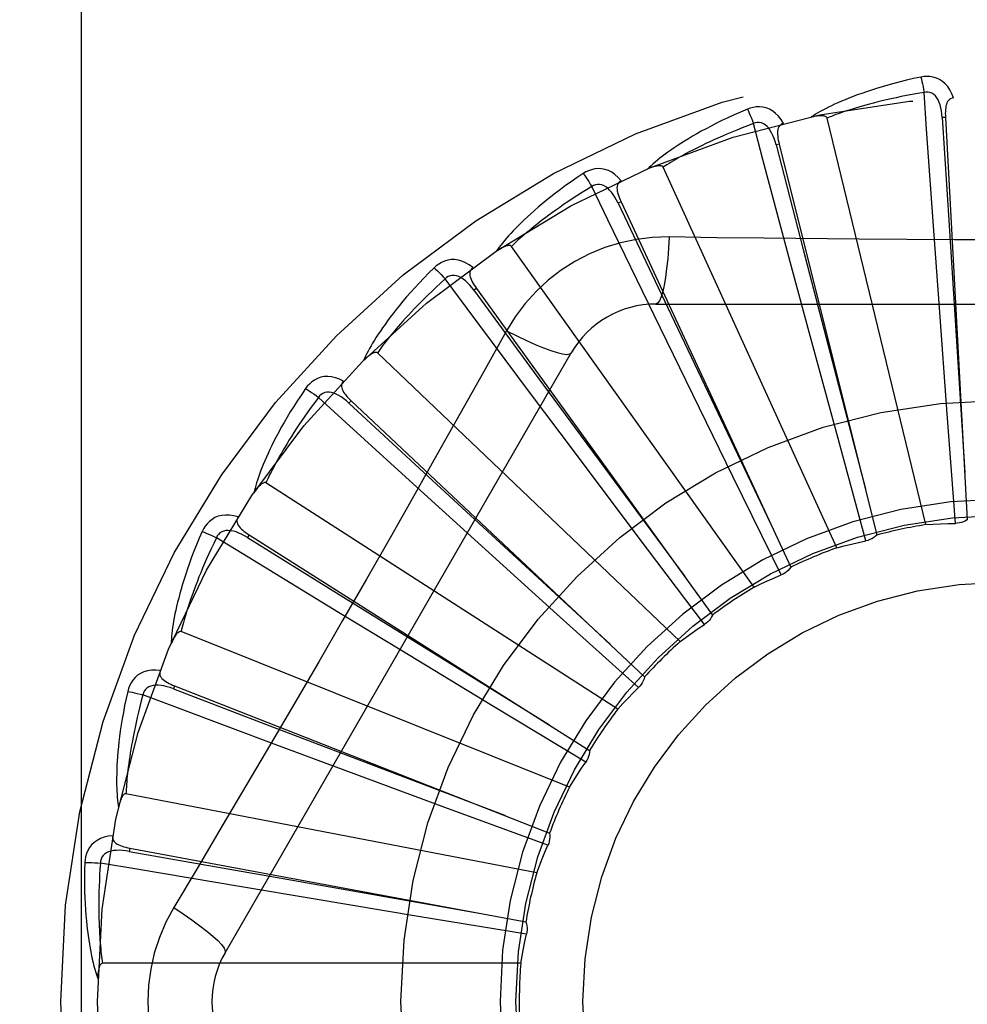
# Model space of a CAD drawing. Header units: inches. Extents: x 0 to 227, y 0 to 147.
# Tile 151 of 247: x 90.286 to 90.569, y 58.241 to 58.535. Entities that reach past the tile are written whole.
import ezdxf

# ---------------------------------------------------------------- set-up
doc = ezdxf.new("R2010")
doc.units = ezdxf.units.IN
doc.header["$LTSCALE"] = 12.4666666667
doc.header["$MEASUREMENT"] = 0
doc.linetypes.add('HIDDEN', pattern=[0.2, 0.1, -0.1])
doc.layers.add('DEFAULT_2', color=8, linetype='HIDDEN')

msp = doc.modelspace()

# ---------------------------------------------------------------- linework, layer by layer
at = {"layer": 'DEFAULT_2', "color": 8, "linetype": 'HIDDEN'}
for p, q in [((90.28579053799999, 62.74151734), (90.28579053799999, 53.7326155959)), ((90.3041631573, 58.6980613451), (90.3041631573, 57.78497333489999)), ((90.5564959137, 58.3839562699), (90.5270334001, 58.5054024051)), ((90.5623667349, 58.5055684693), (90.5614085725, 58.5055159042)), ((90.56236674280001, 58.5055683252), (90.56890371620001, 58.3853941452)), ((90.5127005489, 58.49759404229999), (90.5117696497, 58.4973610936)), ((90.5127005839, 58.4975939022), (90.54186253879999, 58.3808285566)), ((90.52995108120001, 58.3770684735), (90.4780371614, 58.4907441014)), ((90.4654410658, 58.480364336), (90.464571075, 58.4799594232)), ((90.4654411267, 58.4803642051), (90.51617407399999, 58.3712278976)), ((90.5605557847, 58.44873712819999), (90.55898387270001, 58.47043399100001)), ((90.50518947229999, 58.365281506), (90.4327004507, 58.4670780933)), ((90.52167772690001, 58.4414469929), (90.5160280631, 58.4624542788)), ((90.42229636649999, 58.454502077), (90.4215187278, 58.4539398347)), ((90.42229645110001, 58.45450196), (90.4927667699, 58.3569391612)), ((90.4758476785, 58.44985073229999), (90.6827315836, 58.44985073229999)), ((90.562902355, 58.4170304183), (90.5605557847, 58.44873712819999)), ((90.4848819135, 58.4269308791), (90.47535869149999, 58.4464893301)), ((90.431258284, 58.4418281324), (90.42435526, 58.42945294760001)), ((90.5299824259, 58.4107573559), (90.52167772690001, 58.4414469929)), ((90.34714664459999, 58.2561006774), (90.4505885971, 58.43526739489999)), ((90.48310603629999, 58.34902137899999), (90.3926618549, 58.4352597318)), ((90.49884458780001, 58.3983675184), (90.4848819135, 58.4269308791)), ((90.3848258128, 58.4209419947), (90.38416863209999, 58.4202427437)), ((90.38482591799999, 58.4209418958), (90.4724866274, 58.3384787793)), ((90.45149824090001, 58.40571343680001), (90.43844565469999, 58.4231161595)), ((90.5653826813, 58.384329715), (90.562902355, 58.4170304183)), ((90.5386065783, 58.3791170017), (90.5299824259, 58.4107573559)), ((90.47061424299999, 58.3803087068), (90.45149824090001, 58.40571343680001)), ((90.51330086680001, 58.3689310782), (90.49884458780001, 58.3983675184)), ((90.464498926, 58.328875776), (90.35936847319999, 58.3964390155)), ((90.4227332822, 58.3785615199), (90.40662308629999, 58.3931795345)), ((90.3543836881, 58.3808970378), (90.3538707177, 58.3800860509)), ((90.3543838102, 58.3808969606), (90.4560666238, 58.3165139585)), ((90.49038016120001, 58.3541400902), (90.47061424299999, 58.3803087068)), ((90.44631171, 58.35723361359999), (90.4227332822, 58.3785615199)), ((90.3996266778, 58.3464564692), (90.3810411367, 58.3577614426)), ((90.47067287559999, 58.3352786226), (90.44631171, 58.35723361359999)), ((90.45004065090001, 58.3055728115), (90.33402361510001, 58.3520190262)), ((90.42681534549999, 58.32997623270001), (90.3996266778, 58.3464564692)), ((90.3320702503, 58.3358145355), (90.3317200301, 58.3349211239)), ((90.33207038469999, 58.3358144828), (90.4441002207, 58.2918385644)), ((90.4548912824, 58.313028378), (90.42681534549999, 58.32997623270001)), ((90.38301356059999, 58.3105586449), (90.3626244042, 58.318141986)), ((90.412829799, 58.299521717), (90.38301356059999, 58.3105586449)), ((90.4402537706, 58.2799547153), (90.3175433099, 58.3036052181)), ((90.4436057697, 58.2881935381), (90.412829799, 58.299521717)), ((90.318691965, 58.2873238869), (90.31851715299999, 58.2863803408)), ((90.3186921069, 58.2873238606), (90.43701991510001, 58.2653444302)), ((90.3605002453, 58.2789504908), (90.42306071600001, 58.2679561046)), ((90.37349437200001, 58.272165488), (90.3520385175, 58.275753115)), ((90.40486054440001, 58.266970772), (90.37349437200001, 58.272165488)), ((90.43722422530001, 58.2616716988), (90.40486054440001, 58.266970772)), ((90.43549200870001, 58.25294739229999), (90.31052319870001, 58.25294739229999))]:
    msp.add_line(p, q, dxfattribs=at)
for points in [[(90.5550392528, 58.51763394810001), (90.5528600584, 58.5171660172), (90.5507804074, 58.5166894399), (90.5488018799, 58.5162075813), (90.54691807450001, 58.5157213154), (90.54512450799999, 58.5152315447), (90.543417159, 58.514739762), (90.5417918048, 58.51424685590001), (90.5402446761, 58.513754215), (90.53877181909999, 58.5132627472), (90.53736963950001, 58.512773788), (90.5360343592, 58.5122882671), (90.5347626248, 58.51180755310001), (90.5335505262, 58.5113332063), (90.53239598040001, 58.5108650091), (90.5312961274, 58.51040324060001), (90.5302495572, 58.50994727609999), (90.5292545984, 58.5094962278), (90.5283093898, 58.5090505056), (90.5274123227, 58.5086098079), (90.52656107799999, 58.508174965), (90.5257535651, 58.5077463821), (90.5249875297, 58.5073247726), (90.5242606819, 58.5069113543), (90.5235710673, 58.5065048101), (90.52291577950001, 58.5061037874), (90.5222955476, 58.5057092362)], [(90.5647849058, 58.5113974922), (90.5642970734, 58.5126651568), (90.5637257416, 58.5137920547), (90.563067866, 58.5147859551), (90.5623305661, 58.51563718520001), (90.56151633, 58.5163457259), (90.56063679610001, 58.5169106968), (90.5596938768, 58.51733110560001), (90.5587202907, 58.51761814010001), (90.5577407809, 58.5177720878), (90.5567828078, 58.5178171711), (90.5558863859, 58.5177723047), (90.5550392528, 58.51763394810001)], [(90.5550392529, 58.5176339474), (90.55519239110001, 58.51703337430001), (90.5553524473, 58.5163446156), (90.5555138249, 58.5155911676), (90.5556745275, 58.5147822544), (90.55583245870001, 58.5139273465), (90.55598188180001, 58.5130569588)], [(90.5559821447, 58.5130570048), (90.55415804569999, 58.5127467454), (90.5524098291, 58.51243355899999), (90.55073914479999, 58.512117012), (90.5491410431, 58.5117984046), (90.5476121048, 58.51147865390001), (90.54614938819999, 58.51115847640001), (90.54474970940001, 58.5108387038), (90.5434103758, 58.5105199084), (90.5421284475, 58.5102027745), (90.5409014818, 58.5098877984), (90.539726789, 58.5095755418), (90.5386021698, 58.50926649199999), (90.5375252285, 58.5089612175), (90.5364938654, 58.5086600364), (90.5355057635, 58.5083634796), (90.5345591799, 58.5080714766), (90.5336520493, 58.5077841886), (90.5327830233, 58.5075014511), (90.5319504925, 58.50722313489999), (90.531153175, 58.506949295), (90.5303896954, 58.5066799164), (90.52965872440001, 58.50641508), (90.52895890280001, 58.5061548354), (90.52828894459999, 58.5058992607), (90.52764689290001, 58.5056484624), (90.5270334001, 58.5054024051)], [(90.561407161, 58.5055154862), (90.5613201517, 58.5065496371), (90.5611898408, 58.5075237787), (90.5610130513, 58.5084400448), (90.5607882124, 58.5092946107), (90.5605108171, 58.51008615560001), (90.5601810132, 58.5108076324), (90.5597994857, 58.51145665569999), (90.55936421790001, 58.5120155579), (90.5588750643, 58.5124659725), (90.55833768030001, 58.5128071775), (90.557755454, 58.5130311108), (90.55715331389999, 58.5131445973), (90.5565601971, 58.5131528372), (90.5559778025, 58.5130566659)], [(90.55898387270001, 58.47043399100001), (90.5567514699, 58.5020363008), (90.5559821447, 58.5130570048)], [(90.564788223, 58.51139757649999), (90.56433156, 58.5113276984), (90.5639251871, 58.511182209), (90.5635685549, 58.51095587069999), (90.56326331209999, 58.510664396), (90.5630136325, 58.5103212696), (90.56281139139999, 58.5099279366), (90.5626511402, 58.5094881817), (90.5625290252, 58.5090084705), (90.56244087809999, 58.508495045), (90.5623821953, 58.5079523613), (90.5623477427, 58.5073864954), (90.56233554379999, 58.5067988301), (90.56234141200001, 58.50619319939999), (90.56236674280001, 58.5055683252)], [(90.50322207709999, 58.508054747), (90.50117082, 58.507182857), (90.49921894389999, 58.5063213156), (90.4973673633, 58.5054737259), (90.4956096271, 58.504639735), (90.49394116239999, 58.5038193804), (90.492357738, 58.50301336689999), (90.4908550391, 58.50222176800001), (90.4894291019, 58.5014452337), (90.4880758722, 58.50068390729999), (90.48679156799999, 58.49993842), (90.4855723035, 58.4992089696), (90.4844145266, 58.4984962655), (90.483314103, 58.4978010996), (90.4822690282, 58.4971228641), (90.4812764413, 58.4964612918), (90.4803350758, 58.4958155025), (90.4794434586, 58.495184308), (90.47859968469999, 58.4945677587), (90.47780223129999, 58.4939652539), (90.4770486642, 58.4933771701), (90.476336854, 58.4928035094), (90.475664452, 58.4922445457), (90.4750289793, 58.4917010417), (90.4744287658, 58.4911713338), (90.473861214, 58.490653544), (90.4733268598, 58.4901487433)], [(90.51397187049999, 58.5037753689), (90.5132529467, 58.5049278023), (90.5124786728, 58.5059262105), (90.511644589, 58.506777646), (90.5107595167, 58.5074739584), (90.5098259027, 58.5080155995), (90.5088553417, 58.5084039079), (90.5078498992, 58.5086382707), (90.50683958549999, 58.5087358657), (90.505848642, 58.5087016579), (90.5048994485, 58.5085646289), (90.50402771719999, 58.5083509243), (90.50322207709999, 58.508054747)], [(90.5032220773, 58.5080547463), (90.50348610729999, 58.507494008), (90.50377361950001, 58.5068479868), (90.5040746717, 58.5061386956), (90.5043855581, 58.5053748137), (90.50470242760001, 58.5045652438), (90.5050138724, 58.5037388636)], [(90.5050141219, 58.5037389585), (90.50328170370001, 58.5030890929), (90.5016243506, 58.502450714), (90.5000437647, 58.5018237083), (90.4985348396, 58.5012084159), (90.4970940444, 58.50060509), (90.49571835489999, 58.5000138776), (90.4944044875, 58.4994349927), (90.49314968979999, 58.4988684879), (90.4919509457, 58.49831447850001), (90.4908057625, 58.4977729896), (90.4897113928, 58.4972440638), (90.48866558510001, 58.4967277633), (90.48766587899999, 58.49622419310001), (90.48671015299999, 58.495733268), (90.485796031, 58.4952550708), (90.48492181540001, 58.4947892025), (90.48408544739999, 58.4943354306), (90.4832856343, 58.4938933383), (90.4825208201, 58.4934624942), (90.48178973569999, 58.4930427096), (90.4810910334, 58.4926337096), (90.4804233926, 58.4922353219), (90.4797854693, 58.4918473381), (90.4791759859, 58.4914695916), (90.4785930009, 58.4911018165), (90.4780371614, 58.4907441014)], [(90.51176834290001, 58.49736041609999), (90.5114871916, 58.4983594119), (90.51117487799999, 58.499291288), (90.51082787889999, 58.5001575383), (90.5104453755, 58.5009541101), (90.5100231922, 58.5016788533), (90.50956280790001, 58.5023248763), (90.5090653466, 58.5028899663), (90.5085321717, 58.50335639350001), (90.50796661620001, 58.5037060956), (90.50737437, 58.503939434), (90.5067602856, 58.5040491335), (90.50614754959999, 58.5040466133), (90.5055635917, 58.5039424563), (90.50500992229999, 58.503737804)], [(90.5160280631, 58.4624542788), (90.50785522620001, 58.4930630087), (90.5050141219, 58.5037389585)], [(90.5139757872, 58.5037763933), (90.513540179, 58.5036211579), (90.51316843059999, 58.5034012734), (90.5128610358, 58.5031115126), (90.5126165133, 58.5027675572), (90.51243628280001, 58.50238337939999), (90.51231213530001, 58.50195888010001), (90.5122380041, 58.50149674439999), (90.51220888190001, 58.5010025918), (90.5122194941, 58.5004817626), (90.51226457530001, 58.49993778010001), (90.5123378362, 58.49937562), (90.51243707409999, 58.4987962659), (90.5125574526, 58.4982026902), (90.5127005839, 58.4975939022)], [(90.5270334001, 58.5054024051), (90.5269617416, 58.5055598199), (90.52685648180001, 58.505691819), (90.5267140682, 58.5057966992), (90.5265451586, 58.5058795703), (90.5263584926, 58.5059442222), (90.52615627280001, 58.50599291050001), (90.5259439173, 58.5060287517), (90.52572051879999, 58.5060529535), (90.5254867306, 58.5060676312), (90.52524328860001, 58.5060731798), (90.52499099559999, 58.5060705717), (90.52473030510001, 58.5060601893), (90.5244623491, 58.5060427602), (90.5241858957, 58.50601822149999), (90.5239004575, 58.5059868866), (90.52360493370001, 58.5059483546), (90.52329838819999, 58.5059026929), (90.52297983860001, 58.50584880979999), (90.5226478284, 58.50578550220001), (90.5223028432, 58.5057131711)], [(90.5614085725, 58.5055159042), (90.5634375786, 58.4733105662), (90.5681507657, 58.3995755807)], [(90.5117696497, 58.4973610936), (90.5198568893, 58.4661217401), (90.5384393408, 58.3946112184)], [(90.4541541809, 58.4888421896), (90.45230499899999, 58.4875978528), (90.4505514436, 58.4863824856), (90.4488937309, 58.4851997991), (90.44732559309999, 58.4840482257), (90.4458425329, 58.48292693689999), (90.444440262, 58.4818358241), (90.44311453, 58.48077414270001), (90.4418613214, 58.4797417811), (90.4406766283, 58.47873811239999), (90.4395566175, 58.4777630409), (90.43849743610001, 58.4768160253), (90.4374954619, 58.47589709), (90.43654648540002, 58.47500623), (90.43564865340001, 58.47414246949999), (90.43479920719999, 58.4733050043), (90.4339970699, 58.4724927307), (90.43324101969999, 58.471704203), (90.4325291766, 58.47093911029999), (90.431860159, 58.4701965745), (90.4312315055, 58.4694765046), (90.43064112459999, 58.4687784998), (90.4300866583, 58.4681023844), (90.4295655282, 58.46744843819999), (90.42907640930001, 58.4668147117), (90.42861710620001, 58.4661988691), (90.4281879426, 58.4656020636)], [(90.4655195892, 58.4866745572), (90.46459555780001, 58.4876701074), (90.4636463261, 58.4885039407), (90.46266618, 58.4891821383), (90.4616653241, 58.48969836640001), (90.4606460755, 58.4900535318), (90.459619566, 58.490251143), (90.4585879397, 58.4902909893), (90.45757741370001, 58.4901956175), (90.4566108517, 58.48997449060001), (90.45570474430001, 58.4896603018), (90.45488921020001, 58.489285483), (90.4541541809, 58.4888421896)], [(90.4541541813, 58.488842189), (90.45451956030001, 58.48834155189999), (90.4549241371, 58.4877616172), (90.4553539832, 58.4871221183), (90.455803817, 58.4864308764), (90.4562681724, 58.4856959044), (90.4567303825, 58.4849433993)], [(90.4780371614, 58.4907441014), (90.4779370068, 58.4908851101), (90.4778086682, 58.4909948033), (90.4776489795, 58.4910708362), (90.47746743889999, 58.4911202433), (90.4772719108, 58.4911484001), (90.477064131, 58.4911579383), (90.4768488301, 58.4911529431), (90.4766248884, 58.4911344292), (90.4763925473, 58.491104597), (90.4761524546, 58.4910639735), (90.4759052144, 58.4910136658), (90.4756511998, 58.4909541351), (90.47539138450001, 58.4908863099), (90.47512457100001, 58.4908098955), (90.47485022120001, 58.4907251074), (90.4745673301, 58.4906313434), (90.47427503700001, 58.4905285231), (90.4739723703, 58.4904152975), (90.4736579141, 58.4902901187), (90.4733321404, 58.4901535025)], [(90.46456992, 58.47995851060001), (90.4641047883, 58.480886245), (90.46362176, 58.4817421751), (90.4631170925, 58.4825271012), (90.4625907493, 58.4832368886), (90.46203903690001, 58.4838686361), (90.4614647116, 58.4844158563), (90.4608692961, 58.4848765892), (90.4602574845, 58.48523368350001), (90.45963596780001, 58.4854700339), (90.4590102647, 58.4855870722), (90.4583865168, 58.48557857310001), (90.45778533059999, 58.4854601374), (90.4572316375, 58.4852473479), (90.45672670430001, 58.4849416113)], [(90.465522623, 58.48667585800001), (90.4651246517, 58.4864412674), (90.4648014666, 58.48615517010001), (90.46455450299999, 58.4858124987), (90.4643794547, 58.485428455), (90.46427518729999, 58.4850171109), (90.4642336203, 58.48457678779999), (90.4642482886, 58.48410897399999), (90.4643132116, 58.48361824), (90.4644221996, 58.4831088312), (90.4645694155, 58.4825832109), (90.46474774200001, 58.4820450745), (90.46495483, 58.4814949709), (90.4651853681, 58.4809349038), (90.4654411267, 58.4803642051)], [(90.45673060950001, 58.48494353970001), (90.4551524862, 58.4839775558), (90.4536458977, 58.483037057), (90.4522125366, 58.4821222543), (90.45084732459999, 58.4812325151), (90.44954674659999, 58.4803674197), (90.4483078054, 58.4795265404), (90.447127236, 58.4787094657), (90.4460023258, 58.4779157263), (90.4449300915, 58.4771448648), (90.4439080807, 58.47639643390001), (90.4429335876, 58.4756699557), (90.44200438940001, 58.474965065), (90.4411180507, 58.4742813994), (90.44027250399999, 58.4736184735), (90.4394654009, 58.4729759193), (90.4386951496, 58.47235302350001), (90.43795977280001, 58.4717491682), (90.43725807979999, 58.47116369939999), (90.4365886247, 58.4705958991), (90.4359501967, 58.4700453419), (90.43534152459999, 58.4695115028), (90.4347613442, 58.4689939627), (90.43420837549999, 58.4684922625), (90.43368139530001, 58.4680059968), (90.4331785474, 58.4675345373), (90.4327004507, 58.4670780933)], [(90.47535869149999, 58.4464893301), (90.4615408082, 58.4749982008), (90.45673060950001, 58.48494353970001)], [(90.464571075, 58.4799594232), (90.4784242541, 58.4508151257), (90.5102043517, 58.3841136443)], [(90.4798310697, 58.4698716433), (90.4748968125, 58.4697215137), (90.47002946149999, 58.4691373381), (90.4652440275, 58.4681216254), (90.4605736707, 58.4666832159), (90.4560425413, 58.464829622), (90.4516931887, 58.4625768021), (90.4475647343, 58.4599389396), (90.44368807, 58.45694215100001), (90.4400965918, 58.4536153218), (90.436812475, 58.4499739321), (90.433863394, 58.4460407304), (90.431258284, 58.4418281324)], [(90.4798310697, 58.4698716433), (90.4796355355, 58.4664862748), (90.4793816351, 58.4633023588), (90.4790788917, 58.4604195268), (90.4787285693, 58.4578200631), (90.47833074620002, 58.4555091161), (90.47789084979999, 58.453546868), (90.4774150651, 58.451965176), (90.4769105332, 58.450802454), (90.47638297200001, 58.45009042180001), (90.4758476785, 58.44985073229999)], [(90.5366297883, 58.4692197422), (90.508209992, 58.4694985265), (90.4940506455, 58.4696621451), (90.4798310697, 58.4698716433)], [(90.664579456, 58.4696622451), (90.6362480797, 58.4693550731), (90.62203721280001, 58.4692253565), (90.6078077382, 58.46913279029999), (90.5935781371, 58.46906561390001), (90.5793394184, 58.469048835), (90.56509950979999, 58.4690626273), (90.550864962, 58.4691281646), (90.5366297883, 58.4692197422)], [(90.4327004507, 58.4670780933), (90.43257542, 58.4671975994), (90.432428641, 58.46728102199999), (90.43225744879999, 58.4673254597), (90.4320698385, 58.4673396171), (90.4318725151, 58.4673302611), (90.4316666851, 58.4673003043), (90.4314562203, 58.46725465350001), (90.4312398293, 58.4671940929), (90.43101733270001, 58.4671208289), (90.4307892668, 58.46703550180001), (90.43055601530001, 58.46693931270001), (90.4303178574, 58.4668327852), (90.4300755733, 58.4667170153), (90.42982804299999, 58.4665914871), (90.4295746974, 58.4664563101), (90.4293146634, 58.46631070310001), (90.4290424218, 58.4661512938), (90.4287713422, 58.4659859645), (90.428514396, 58.4658223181), (90.4282672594, 58.4656578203)], [(90.4211792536, 58.460713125), (90.4200835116, 58.46151581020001), (90.4189936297, 58.4621549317), (90.4179028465, 58.4626353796), (90.4168223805, 58.4629528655), (90.4157543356, 58.4631087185), (90.4147089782, 58.4631084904), (90.41368845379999, 58.4629523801), (90.4127142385, 58.4626674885), (90.4118069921, 58.4622674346), (90.41097671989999, 58.4617874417), (90.4102468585, 58.4612650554), (90.4096090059, 58.46069066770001)], [(90.4096090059, 58.46069066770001), (90.4080287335, 58.45911885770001), (90.4065368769, 58.4575935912), (90.40513294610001, 58.4561185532), (90.4038110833, 58.45469101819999), (90.4025670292, 58.4533093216), (90.40139659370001, 58.45197254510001), (90.40029574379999, 58.4506791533), (90.3992605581, 58.44942827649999), (90.3982872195, 58.4482185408), (90.3973719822, 58.4470491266), (90.39651116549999, 58.4459187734), (90.39570120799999, 58.4448268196), (90.39493797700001, 58.4437724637), (90.39421983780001, 58.4427543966), (90.39354423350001, 58.4417713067), (90.39291031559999, 58.4408219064), (90.3923171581, 58.4399045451), (90.39176297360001, 58.4390185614), (90.39124657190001, 58.4381628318), (90.3907655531, 58.437336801), (90.39031793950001, 58.43653967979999), (90.38990144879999, 58.4357708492), (90.3895134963, 58.43503009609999), (90.38915315, 58.4343152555), (90.3888186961, 58.4336236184), (90.3885102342, 58.4329563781)], [(90.40960900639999, 58.46069066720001), (90.4100625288, 58.4602682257), (90.4105695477, 58.4597753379), (90.41111265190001, 58.4592287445), (90.411685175, 58.4586351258), (90.4122802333, 58.4580013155), (90.4128765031, 58.457349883)], [(90.42118241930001, 58.4607154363), (90.42083576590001, 58.46040948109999), (90.4205724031, 58.4600672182), (90.42039472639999, 58.4596839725), (90.42029554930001, 58.4592737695), (90.4202710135, 58.4588501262), (90.4203135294, 58.4584098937), (90.42041646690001, 58.4579533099), (90.42057308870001, 58.4574837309), (90.4207765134, 58.4570041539), (90.4210205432, 58.456515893), (90.4212974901, 58.4560212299), (90.4216049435, 58.4555202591), (90.4219373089, 58.45501394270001), (90.42229645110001, 58.45450196)], [(90.4128766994, 58.4573500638), (90.41150990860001, 58.4561028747), (90.4102085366, 58.4548942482), (90.40897420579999, 58.4537247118), (90.4078020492, 58.4525926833), (90.4066886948, 58.4514970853), (90.4056312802, 58.4504369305), (90.40462667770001, 58.4494111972), (90.40367231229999, 58.4484189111), (90.40276534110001, 58.4474590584), (90.4019034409, 58.4465307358), (90.4010840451, 58.445632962), (90.40030504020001, 58.4447649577), (90.3995641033, 58.443925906), (90.39885929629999, 58.4431149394), (90.3981883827, 58.4423312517), (90.3975499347, 58.4415738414), (90.3969421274, 58.4408417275), (90.3963639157, 58.4401340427), (90.3958140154, 58.4394498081), (90.3952913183, 58.43878837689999), (90.39479467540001, 58.438148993), (90.3943229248, 58.43753100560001), (90.39387489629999, 58.4369337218), (90.3934494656, 58.43635651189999), (90.3930449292, 58.43579840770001), (90.3926618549, 58.4352597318)], [(90.4215177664, 58.45393871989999), (90.4208854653, 58.4547616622), (90.4202491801, 58.4555107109), (90.4196050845, 58.4561859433), (90.41895392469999, 58.4567832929), (90.41829262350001, 58.4572992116), (90.41762511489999, 58.4577278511), (90.4169532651, 58.4580675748), (90.4162849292, 58.45830242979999), (90.4156299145, 58.4584168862), (90.414993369, 58.4584133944), (90.4143825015, 58.4582870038), (90.41381459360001, 58.4580569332), (90.41331117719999, 58.45774320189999), (90.4128732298, 58.4573474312)], [(90.43844565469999, 58.4231161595), (90.4194821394, 58.4484947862), (90.4128766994, 58.4573500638)], [(90.4215187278, 58.4539398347), (90.4406371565, 58.427943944), (90.48446628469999, 58.3684622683)], [(90.4312565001, 58.4418290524), (90.43428719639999, 58.4403051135), (90.4371721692, 58.438932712), (90.4398202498, 58.43775343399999), (90.4422465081, 58.4367571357), (90.44444675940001, 58.4359461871), (90.4463660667, 58.4353460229), (90.4479738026, 58.4349672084), (90.44923295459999, 58.4348227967), (90.4501132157, 58.4349236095), (90.4505884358, 58.4352671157)], [(90.3926618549, 58.4352597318), (90.39251646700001, 58.4353534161), (90.39235655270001, 58.43540755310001), (90.3921800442, 58.4354187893), (90.391993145, 58.4353971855), (90.3918011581, 58.4353506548), (90.391604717, 58.4352822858), (90.3914066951, 58.4351976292), (90.3912056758, 58.4350972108), (90.3910010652, 58.43498316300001), (90.3907932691, 58.43485621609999), (90.3905824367, 58.4347176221), (90.390368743, 58.434567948), (90.3901527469, 58.43440841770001), (90.3899334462, 58.4342383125), (90.3897102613, 58.4340576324), (90.3894824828, 58.4338654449), (90.3892491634, 58.4336611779), (90.3890104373, 58.43344375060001), (90.3887660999, 58.4332117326), (90.3885162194, 58.4329656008)], [(90.42435526, 58.42945294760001), (90.4104555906, 58.40476367), (90.403462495, 58.39239184), (90.39642792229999, 58.3800224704), (90.3893712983, 58.3676656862), (90.3822664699, 58.3553262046), (90.3751345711, 58.3430009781), (90.3679605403, 58.3307062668), (90.3607636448, 58.3184240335)], [(90.3825534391, 58.4268293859), (90.3813255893, 58.427410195), (90.3801344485, 58.4278315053), (90.37897245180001, 58.4280968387), (90.3778514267, 58.4282041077), (90.37677318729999, 58.4281550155), (90.3757467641, 58.4279569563), (90.3747742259, 58.4276105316), (90.3738715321, 58.42714641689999), (90.3730563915, 58.426581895), (90.3723319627, 58.4259534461), (90.371714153, 58.4253023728), (90.37119653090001, 58.4246176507)], [(90.3825560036, 58.4268320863), (90.38227358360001, 58.4264661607), (90.38207979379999, 58.4260803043), (90.3819778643, 58.4256703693), (90.3819581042, 58.4252487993), (90.38201418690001, 58.4248281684), (90.38213924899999, 58.4244039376), (90.38232673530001, 58.42397508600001), (90.38256939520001, 58.4235436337), (90.3828599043, 58.4231112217), (90.38319192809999, 58.4226779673), (90.3835574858, 58.4222446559), (90.3839541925, 58.4218109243), (90.3843763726, 58.4213766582), (90.38482591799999, 58.4209418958)], [(90.37119653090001, 58.4246176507), (90.36994228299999, 58.4227751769), (90.3687660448, 58.4209951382), (90.3676666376, 58.4192810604), (90.3666388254, 58.41762915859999), (90.36567874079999, 58.41603699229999), (90.3647824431, 58.4145028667), (90.36394626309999, 58.4130245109), (90.36316651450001, 58.4116003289), (90.36243970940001, 58.4102282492), (90.3617623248, 58.4089067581), (90.3611309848, 58.4076339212), (90.36054231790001, 58.406408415), (90.3599924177, 58.4052286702), (90.3594799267, 58.4040930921), (90.3590025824, 58.40299990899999), (90.35855979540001, 58.4019476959), (90.35815096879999, 58.4009346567), (90.3577744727, 58.3999598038), (90.3574293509, 58.3990218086), (90.35711335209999, 58.3981196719), (90.35682468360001, 58.3972522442), (90.3565612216, 58.3964184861), (90.3563204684, 58.3956176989), (90.3561019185, 58.3948475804), (90.3559044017, 58.3941051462), (90.35572779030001, 58.3933915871)], [(90.37119653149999, 58.4246176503), (90.37172180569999, 58.4242886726), (90.3723129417, 58.4239006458), (90.3729496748, 58.4234667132), (90.3736241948, 58.42299217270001), (90.37432844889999, 58.4224824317), (90.37503722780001, 58.4219556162)], [(90.3750373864, 58.42195583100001), (90.3739313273, 58.4204725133), (90.3728822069, 58.419039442), (90.3718915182, 58.417657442), (90.37095478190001, 58.4163240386), (90.3700688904, 58.4150375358), (90.36923122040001, 58.4137964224), (90.3684388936, 58.41259910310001), (90.36768956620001, 58.4114441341), (90.36698063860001, 58.4103299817), (90.3663100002, 58.4092553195), (90.3656753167, 58.4082186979), (90.36507466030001, 58.4072189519), (90.3645059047, 58.40625483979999), (90.36396731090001, 58.4053251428), (90.36345683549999, 58.40442864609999), (90.362973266, 58.4035640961), (90.362514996, 58.4027301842), (90.36208116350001, 58.4019258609), (90.3616706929, 58.40114992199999), (90.3612826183, 58.4004015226), (90.3609159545, 58.3996797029), (90.360569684, 58.39898360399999), (90.3602427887, 58.398312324), (90.35993428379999, 58.3976650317), (90.35964267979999, 58.3970404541), (90.35936847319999, 58.3964390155)], [(90.3841678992, 58.420241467), (90.3833912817, 58.420929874), (90.38262473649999, 58.4215449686), (90.3818644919, 58.4220861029), (90.3811120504, 58.4225494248), (90.3803650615, 58.422930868), (90.37962849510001, 58.4232254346), (90.3789044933, 58.4234318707), (90.3782037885, 58.42353599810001), (90.3775389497, 58.42352442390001), (90.3769145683, 58.4234005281), (90.37633865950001, 58.4231608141), (90.37582455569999, 58.4228274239), (90.3753896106, 58.42242409), (90.3750344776, 58.4219525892)], [(90.40662308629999, 58.3931795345), (90.38319932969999, 58.4145106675), (90.3750373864, 58.42195583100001)], [(90.38416863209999, 58.4202427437), (90.40786132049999, 58.398334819), (90.4621553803, 58.3482227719)], [(90.35936847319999, 58.3964390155), (90.3592079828, 58.3965034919), (90.35904071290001, 58.3965263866), (90.3588652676, 58.3965040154), (90.35868583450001, 58.39644743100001), (90.358506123, 58.3963654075), (90.3583261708, 58.3962610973), (90.3581477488, 58.3961404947), (90.3579693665, 58.3960038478), (90.35779003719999, 58.3958531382), (90.357610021, 58.39568915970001), (90.35742922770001, 58.39551317), (90.35724772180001, 58.3953257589), (90.35706582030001, 58.395128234), (90.3568826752, 58.39491969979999), (90.3566977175, 58.3947000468), (90.356510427, 58.394468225), (90.35631686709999, 58.3942189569), (90.3561267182, 58.3939648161), (90.3559493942, 58.39371796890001), (90.35578175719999, 58.3934743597)], [(90.35103818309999, 58.3862479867), (90.3497226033, 58.3865859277), (90.3484732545, 58.3867741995), (90.3472820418, 58.3868148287), (90.3461609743, 58.3867080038), (90.3451115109, 58.3864557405), (90.3441411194, 58.3860670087), (90.3432517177, 58.3855427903), (90.342453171, 58.3849162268), (90.3417595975, 58.3842076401), (90.34116719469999, 58.3834534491), (90.3406837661, 58.3826972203), (90.3403050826, 58.3819269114)], [(90.3510400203, 58.3862506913), (90.3508320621, 58.3858382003), (90.3507148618, 58.38542280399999), (90.3506923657, 58.3850010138), (90.3507527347, 58.3845832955), (90.3508874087, 58.3841808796), (90.351090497, 58.3837879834), (90.351355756, 58.3834023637), (90.3516756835, 58.383024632), (90.3520427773, 58.3826550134), (90.352450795, 58.3822924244), (90.3528917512, 58.3819361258), (90.3533633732, 58.3815853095), (90.3538601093, 58.38123878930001), (90.3543838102, 58.3808969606)], [(90.5564959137, 58.3839562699), (90.558719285, 58.3841002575), (90.5609415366, 58.3842104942), (90.5631626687, 58.38428698), (90.5653826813, 58.384329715)], [(90.56890371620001, 58.3853941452), (90.56836758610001, 58.3850801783), (90.5678064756, 58.3848197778), (90.56721464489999, 58.3846113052), (90.5666070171, 58.3844584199), (90.5659983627, 58.3843650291), (90.5653827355, 58.3843297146)], [(90.3403050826, 58.3819269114), (90.33942219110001, 58.3798803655), (90.3386040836, 58.3779098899), (90.33784893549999, 58.3760187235), (90.3371523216, 58.3742021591), (90.3365109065, 58.372457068), (90.33592114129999, 58.3707810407), (90.3353798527, 58.3691711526), (90.3348837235, 58.367625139), (90.3344297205, 58.3661403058), (90.3340146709, 58.36471449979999), (90.3336356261, 58.3633451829), (90.3332895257, 58.3620304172), (90.33297283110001, 58.3607679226), (90.33268451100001, 58.3595558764), (90.33242267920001, 58.35839211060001), (90.3321870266, 58.3572751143), (90.331977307, 58.3562030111), (90.33179210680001, 58.3551745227), (90.33163073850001, 58.3541881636), (90.3314911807, 58.3532425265), (90.3313718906, 58.3523361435), (90.3312709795, 58.3514675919), (90.33118612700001, 58.3506357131), (90.3311172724, 58.3498381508), (90.3310638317, 58.34907175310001), (90.33102545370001, 58.348337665)], [(90.3445802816, 58.3800400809), (90.3437749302, 58.37837424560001), (90.3430159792, 58.3767685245), (90.3423047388, 58.37522400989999), (90.3416372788, 58.3737374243), (90.3410108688, 58.3723065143), (90.3404232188, 58.3709292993), (90.3398718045, 58.3696036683), (90.33935459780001, 58.3683277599), (90.3388693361, 58.3670995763), (90.3384141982, 58.3659174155), (90.33798716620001, 58.3647794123), (90.3375865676, 58.36368405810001), (90.33721054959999, 58.36262973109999), (90.3368576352, 58.3616149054), (90.33652604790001, 58.36063800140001), (90.3362148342, 58.3596975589), (90.33592266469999, 58.3587919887), (90.3356488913, 58.3579200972), (90.3353926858, 58.3570804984), (90.3351532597, 58.35627218), (90.3349298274, 58.355494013), (90.3347215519, 58.3547449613), (90.33452760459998, 58.35402394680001), (90.3343471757, 58.3533299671), (90.3341790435, 58.35266149), (90.33402361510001, 58.3520190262)], [(90.3403050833, 58.3819269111), (90.34088312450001, 58.3817032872), (90.3415370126, 58.3814341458), (90.34224436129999, 58.3811285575), (90.3429964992, 58.3807902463), (90.34378449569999, 58.380422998), (90.3445801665, 58.38003984)], [(90.35387023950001, 58.3800846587), (90.35297737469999, 58.3806136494), (90.35210827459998, 58.3810725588), (90.3512593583, 58.3814600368), (90.3504328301, 58.3817725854), (90.3496271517, 58.38200576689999), (90.34884814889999, 58.3821556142), (90.3480981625, 58.3822213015), (90.3473904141, 58.3821909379), (90.34673978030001, 58.3820537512), (90.34615012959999, 58.3818139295), (90.3456299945, 58.38146955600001), (90.3451882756, 58.3810448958), (90.3448375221, 58.3805665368), (90.3445780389, 58.38003634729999)], [(90.3810411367, 58.3577614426), (90.35400373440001, 58.3742741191), (90.3445802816, 58.3800400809)], [(90.3538707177, 58.3800860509), (90.3812813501, 58.363057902), (90.4440780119, 58.3241266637)], [(90.54186253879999, 58.3808285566), (90.5413955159, 58.3804188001), (90.5408938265, 58.3800569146), (90.5403521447, 58.3797402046), (90.5397844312, 58.3794750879), (90.5392044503, 58.3792681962), (90.5386066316, 58.3791170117)], [(90.52995108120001, 58.3770684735), (90.5321070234, 58.37763063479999), (90.5342682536, 58.3781594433), (90.5364347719, 58.3786548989), (90.5386065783, 58.3791170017)], [(90.51617407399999, 58.3712278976), (90.5157930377, 58.3707371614), (90.5153689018, 58.3702868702), (90.5148969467, 58.3698733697), (90.5143896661, 58.3695056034), (90.5138593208, 58.3691926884), (90.5133009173, 58.36893109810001)], [(90.50518947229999, 58.365281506), (90.5072000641, 58.366241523), (90.50922216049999, 58.3671697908), (90.5112557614, 58.3680663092), (90.51330086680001, 58.3689310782)], [(90.4927667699, 58.3569391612), (90.4924854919, 58.35638518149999), (90.4921542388, 58.3558627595), (90.491769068, 58.3553674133), (90.49134055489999, 58.3549102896), (90.4908790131, 58.3545026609), (90.49038020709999, 58.35414011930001)], [(90.48310603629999, 58.34902137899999), (90.4848986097, 58.3503445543), (90.4867084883, 58.3516387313), (90.48853567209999, 58.3529039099), (90.49038016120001, 58.3541400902)], [(90.33402361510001, 58.3520190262), (90.33385382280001, 58.3520519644), (90.3336852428, 58.3520427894), (90.33351720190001, 58.3519876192), (90.33335172, 58.3518980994), (90.3331907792, 58.3517835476), (90.3330338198, 58.3516470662), (90.3328814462, 58.3514948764), (90.33273214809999, 58.3513269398), (90.3325845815, 58.3511450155), (90.3324388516, 58.350949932), (90.3322946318, 58.3507429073), (90.33215187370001, 58.35052453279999), (90.33201064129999, 58.3502961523), (90.3318702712, 58.3500567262), (90.3317302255, 58.3498060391), (90.3315901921, 58.3495429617), (90.33144960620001, 58.3492668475), (90.3313086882, 58.3489760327), (90.3311674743, 58.34866840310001), (90.3310259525, 58.3483446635)], [(90.3277725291, 58.3404356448), (90.32641676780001, 58.3405185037), (90.3251543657, 58.3404669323), (90.3239769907, 58.3402813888), (90.3228963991, 58.3399643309), (90.32191364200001, 58.3395180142), (90.32103435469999, 58.33895265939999), (90.32026023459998, 58.3382695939), (90.31959469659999, 58.3375032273), (90.3190477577, 58.3366761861), (90.3186087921, 58.3358235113), (90.3182772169, 58.3349894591), (90.31805115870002, 58.33416140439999)], [(90.32777397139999, 58.3404394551), (90.32764774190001, 58.3399945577), (90.3276112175, 58.3395641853), (90.3276689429, 58.3391457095), (90.327807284, 58.33874701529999), (90.32801568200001, 58.3383773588), (90.3282894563, 58.3380299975), (90.3286229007, 58.33770154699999), (90.32900853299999, 58.33739118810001), (90.32943894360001, 58.337097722), (90.3299082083, 58.3368189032), (90.3304086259, 58.3365524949), (90.3309381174, 58.3362972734), (90.33149145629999, 58.3360510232), (90.33207038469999, 58.3358144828)], [(90.33171982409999, 58.3349196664), (90.3307429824, 58.3352701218), (90.3298027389, 58.33555625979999), (90.3288958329, 58.3357760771), (90.3280250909, 58.335926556), (90.3271898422, 58.336003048), (90.3263965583, 58.3360027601), (90.3256476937, 58.3359253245), (90.32495848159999, 58.3357615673), (90.3243455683, 58.3355037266), (90.32381196, 58.3351566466), (90.3233663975, 58.33472006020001), (90.3230130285, 58.3342194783), (90.32275914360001, 58.3336833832), (90.32260468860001, 58.3331136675)], [(90.4724866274, 58.3384787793), (90.4723130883, 58.3378774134), (90.4720870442, 58.3373018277), (90.4718069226, 58.33674932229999), (90.4714763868, 58.33622557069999), (90.47109896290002, 58.3357362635), (90.4706729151, 58.3352786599)], [(90.31805115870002, 58.33416140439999), (90.3175715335, 58.3319847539), (90.31714112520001, 58.32989505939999), (90.3167575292, 58.3278951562), (90.31641729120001, 58.3259795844), (90.3161177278, 58.3241446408), (90.3158558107, 58.3223872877), (90.3156289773, 58.3207040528), (90.3154343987, 58.3190920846), (90.3152696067, 58.31754816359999), (90.3151318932, 58.3160695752), (90.31501884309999, 58.3146532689), (90.31492781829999, 58.3132967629), (90.3148557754, 58.3119971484), (90.3148020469, 58.3107524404), (90.3147651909, 58.3095601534), (90.31474518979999, 58.30841874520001), (90.31474215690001, 58.3073263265), (90.31475494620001, 58.3062813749), (90.31478316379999, 58.30528230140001), (90.314825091, 58.3043273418), (90.3148794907, 58.3034147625), (90.3149447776, 58.3025428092), (90.31501889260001, 58.3017099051), (90.31510222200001, 58.300913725), (90.31519478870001, 58.3001510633), (90.3152960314, 58.2994229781)], [(90.3226061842, 58.333117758), (90.32213064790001, 58.3313296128), (90.321689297, 58.3296092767), (90.3212832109, 58.3279580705), (90.32090915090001, 58.32637203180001), (90.3205648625, 58.3248484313), (90.3202484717, 58.3233848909), (90.31995789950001, 58.3219788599), (90.3196915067, 58.3206281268), (90.31944744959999, 58.3193303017), (90.319224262, 58.3180833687), (90.3190203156, 58.31688511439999), (90.3188342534, 58.3157337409), (90.3186645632, 58.314627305), (90.3185100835, 58.313564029), (90.3183693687, 58.3125420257), (90.318241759, 58.31155968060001), (90.31812624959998, 58.3106151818), (90.3180224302, 58.3097072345), (90.3179297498, 58.3088343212), (90.3178476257, 58.3079952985), (90.3177755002, 58.3071889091), (90.3177127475, 58.3064139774), (90.317658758, 58.3056692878), (90.31761292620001, 58.3049537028), (90.3175743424, 58.3042654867), (90.3175433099, 58.3036052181)], [(90.3180511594, 58.3341614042), (90.31866107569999, 58.33405121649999), (90.3193540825, 58.333910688), (90.32010648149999, 58.3337444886), (90.3209090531, 58.3335546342), (90.3217523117, 58.3333431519), (90.3226061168, 58.3331174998)], [(90.3626244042, 58.318141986), (90.3329505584, 58.3292393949), (90.3226061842, 58.333117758)], [(90.3317200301, 58.3349211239), (90.3618579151, 58.3233881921), (90.4308875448, 58.29704483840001)], [(90.464498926, 58.328875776), (90.4660086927, 58.3305142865), (90.46754093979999, 58.3321275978), (90.4690956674, 58.3337157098), (90.47067287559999, 58.3352786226)], [(90.3607636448, 58.3184240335), (90.3463123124, 58.2939511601), (90.33909094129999, 58.2817706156), (90.3317997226, 58.2695608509)], [(90.4560666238, 58.3165139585), (90.4560113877, 58.3158951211), (90.4558980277, 58.31528700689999), (90.455724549, 58.3146839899), (90.4554966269, 58.3141003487), (90.4552196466, 58.31355038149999), (90.4548913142, 58.313028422)], [(90.45004065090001, 58.3055728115), (90.4512130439, 58.3074674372), (90.45241228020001, 58.30934157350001), (90.4536383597, 58.3111952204), (90.4548912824, 58.313028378)], [(90.3175433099, 58.3036052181), (90.31737035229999, 58.30360542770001), (90.3172065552, 58.30356451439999), (90.317051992, 58.3034785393), (90.3169064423, 58.3033593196), (90.316770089, 58.3032163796), (90.3166417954, 58.3030526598), (90.3165209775, 58.3028743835), (90.31640615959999, 58.3026812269), (90.3162956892, 58.3024746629), (90.3161895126, 58.3022555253), (90.31608707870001, 58.302024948), (90.3159882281, 58.3017835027), (90.3158927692, 58.3015325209), (90.31580024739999, 58.3012708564), (90.31571017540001, 58.3009981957), (90.3156224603, 58.3007133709), (90.3155366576, 58.300415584), (90.3154533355, 58.3001034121), (90.31537296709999, 58.299774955), (90.31529539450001, 58.2994308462)], [(90.4441002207, 58.2918385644), (90.4441630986, 58.2912204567), (90.44416687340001, 58.29060187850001), (90.4441106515, 58.2899769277), (90.44399730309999, 58.2893606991), (90.44382941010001, 58.2887682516), (90.4436057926, 58.28819358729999)], [(90.3135973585, 58.2910481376), (90.31225041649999, 58.2908729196), (90.3110205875, 58.2905833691), (90.3098996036, 58.2901783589), (90.3088985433, 58.2896625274), (90.3080180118, 58.2890382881), (90.3072616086, 58.2883167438), (90.30663074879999, 58.28749951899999), (90.30612227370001, 58.2866210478), (90.3057417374, 58.2857054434), (90.3054720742, 58.2847851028), (90.3053043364, 58.283903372), (90.30523907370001, 58.2830474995)], [(90.3135980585, 58.2910514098), (90.3135583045, 58.2905911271), (90.31360388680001, 58.2901618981), (90.3137397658, 58.28976195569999), (90.31395106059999, 58.2893966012), (90.3142256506, 58.2890730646), (90.314560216, 58.2887837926), (90.3149497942, 58.2885243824), (90.3153871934, 58.2882926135), (90.31586536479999, 58.28808590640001), (90.3163789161, 58.28790093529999), (90.31692070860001, 58.2877340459), (90.3174889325, 58.28758364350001), (90.318078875, 58.2874465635), (90.3186921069, 58.2873238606)], [(90.31851722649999, 58.2863788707), (90.3174917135, 58.2865381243), (90.3165143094, 58.2866411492), (90.3155821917, 58.2866853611), (90.3146987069, 58.2866683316), (90.313864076, 58.28658536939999), (90.3130851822, 58.2864349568), (90.31236450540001, 58.2862171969), (90.31171873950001, 58.2859259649), (90.311165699, 58.285556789), (90.310707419, 58.2851149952), (90.31035253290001, 58.2846019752), (90.3101002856, 58.28404356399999), (90.30995244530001, 58.2834691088), (90.309908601, 58.2828804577)], [(90.31851715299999, 58.2863803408), (90.3400537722, 58.2825753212), (90.3605002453, 58.2789504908)], [(90.4402537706, 58.2799547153), (90.4410464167, 58.2820369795), (90.44186929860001, 58.2841042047), (90.44272241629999, 58.2861563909), (90.4436057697, 58.2881935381)], [(90.30523907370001, 58.2830474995), (90.3051823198, 58.280746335), (90.3051594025, 58.2785431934), (90.30516731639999, 58.276441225), (90.3052031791, 58.2744320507), (90.3052646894, 58.2725079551), (90.3053492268, 58.27066979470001), (90.3054544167, 58.2689174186), (90.30557801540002, 58.26724584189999), (90.3057180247, 58.2656512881), (90.30587251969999, 58.2641298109), (90.3060396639, 58.2626773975), (90.3062182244, 58.2612903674), (90.30640675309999, 58.2599647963), (90.3066050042, 58.2586973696), (90.3068126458, 58.2574846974), (90.3070294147, 58.2563231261), (90.3072552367, 58.2552091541), (90.3074900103, 58.2541390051), (90.3077337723, 58.2531090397), (90.30798670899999, 58.25211543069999), (90.30824839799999, 58.2511544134), (90.3085212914, 58.2502222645), (90.3088083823, 58.2493134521), (90.3091083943, 58.2484298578)], [(90.3052390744, 58.2830474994), (90.305858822, 58.2830547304), (90.3065659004, 58.2830478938), (90.307336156, 58.2830270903), (90.3081601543, 58.2829925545), (90.3090281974, 58.2829444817), (90.3099092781, 58.2828844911)], [(90.3099092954, 58.2828847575), (90.30978076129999, 58.2810389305), (90.3096729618, 58.27926615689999), (90.30958670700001, 58.2775679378), (90.3095195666, 58.2759397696), (90.30946984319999, 58.2743785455), (90.30943614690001, 58.2728815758), (90.3094169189, 58.2714459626), (90.309410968, 58.2700692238), (90.3094169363, 58.26874866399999), (90.30943376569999, 58.2674820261), (90.30946027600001, 58.2662668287), (90.30949547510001, 58.2651010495), (90.3095382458, 58.2639824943), (90.3095877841, 58.2629091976), (90.3096430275, 58.2618790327), (90.309703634, 58.2608902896), (90.3097689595, 58.2599409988), (90.3098388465, 58.2590298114), (90.3099130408, 58.2581551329), (90.3099911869, 58.2573157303), (90.310072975, 58.2565102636), (90.3101580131, 58.2557374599), (90.3102459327, 58.2549960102), (90.31033635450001, 58.254284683), (90.3104287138, 58.25360160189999), (90.31052319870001, 58.25294739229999)], [(90.3520385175, 58.275753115), (90.3208007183, 58.2810341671), (90.3099092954, 58.2828847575)], [(90.3317997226, 58.2695608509), (90.32945628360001, 58.2652026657), (90.3275246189, 58.26068115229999), (90.3260101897, 58.2560049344), (90.3249224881, 58.251224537), (90.3242680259, 58.2463917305), (90.32404796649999, 58.24151734)], [(90.3317997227, 58.2695608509), (90.3346337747, 58.26769882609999), (90.3372641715, 58.26588698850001), (90.3396094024, 58.2641833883), (90.3416854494, 58.2625802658), (90.34348787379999, 58.2610802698), (90.34496727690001, 58.2597181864), (90.3460991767, 58.25851529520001), (90.34685385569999, 58.2574969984), (90.3472067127, 58.256684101), (90.34714664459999, 58.2561006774)], [(90.43701991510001, 58.2653444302), (90.4371986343, 58.2647493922), (90.4373194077, 58.2641427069), (90.43738247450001, 58.2635184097), (90.43738779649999, 58.2628918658), (90.43733505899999, 58.26227835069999), (90.4372242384, 58.2616717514)], [(90.43549200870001, 58.25294739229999), (90.4358762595, 58.2551420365), (90.4362930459, 58.25732763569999), (90.43674236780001, 58.2595041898), (90.43722422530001, 58.2616716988)], [(90.31052319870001, 58.25294739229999), (90.31035376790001, 58.2529150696), (90.3102009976, 58.2528442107), (90.3100656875, 58.2527309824), (90.30994543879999, 58.2525868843), (90.30983867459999, 58.2524212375), (90.30974372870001, 58.25223674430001), (90.30965887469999, 58.2520394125), (90.30958271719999, 58.25182864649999), (90.3095133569, 58.25160558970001), (90.3094505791, 58.25137103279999), (90.3093936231, 58.2511259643), (90.3093422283, 58.2508709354), (90.3092959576, 58.25060722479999), (90.3092545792, 58.2503336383), (90.3092176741, 58.25004979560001), (90.30918536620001, 58.249754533), (90.3091571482, 58.2494401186), (90.3091344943, 58.2491258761), (90.30911887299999, 58.2488306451), (90.30910979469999, 58.2485481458)], [(90.32404796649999, 58.24151734), (90.3242698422, 58.2366402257), (90.32492429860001, 58.23180766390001), (90.3260088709, 58.2270320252), (90.3275202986, 58.2223599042), (90.3294527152, 58.2178369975), (90.3317997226, 58.21347382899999)]]:
    msp.add_lwpolyline(points, dxfattribs=at)
for radius in [0.2812500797, 0.2702837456, 0.179592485, 0.1452498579, 0.12525]:
    msp.add_circle((90.57928963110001, 58.24151734), radius, dxfattribs=at)
for centre, radius, start, end in [((90.4758476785, 58.4206840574), 0.0291666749, 90, 150), ((90.57928963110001, 58.24151734), 0.15, 90, 270), ((90.57928963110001, 58.24151734), 0.1442511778, 99.0916451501, 105.0378919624), ((90.57928963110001, 58.24151734), 0.1442511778, 110.0007360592, 115.9469828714), ((90.57928963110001, 58.24151734), 0.1442511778, 120.9098269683, 126.8560737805), ((90.57928963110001, 58.24151734), 0.1442511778, 131.8189178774, 137.7651646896), ((90.57928963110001, 58.24151734), 0.1442511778, 142.7280087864, 148.6742555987), ((90.57928963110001, 58.24151734), 0.1442511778, 153.6370996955, 159.5833465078), ((90.57928963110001, 58.24151734), 0.1442511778, 164.5461906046, 170.4924374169), ((90.37240572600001, 58.24151734), 0.0291666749, 150, 210), ((90.57928963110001, 58.24151734), 0.1442511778, 175.4552815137, 181.401528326)]:
    msp.add_arc(centre, radius, start, end, dxfattribs=at)

doc.saveas('drawing.dxf')
